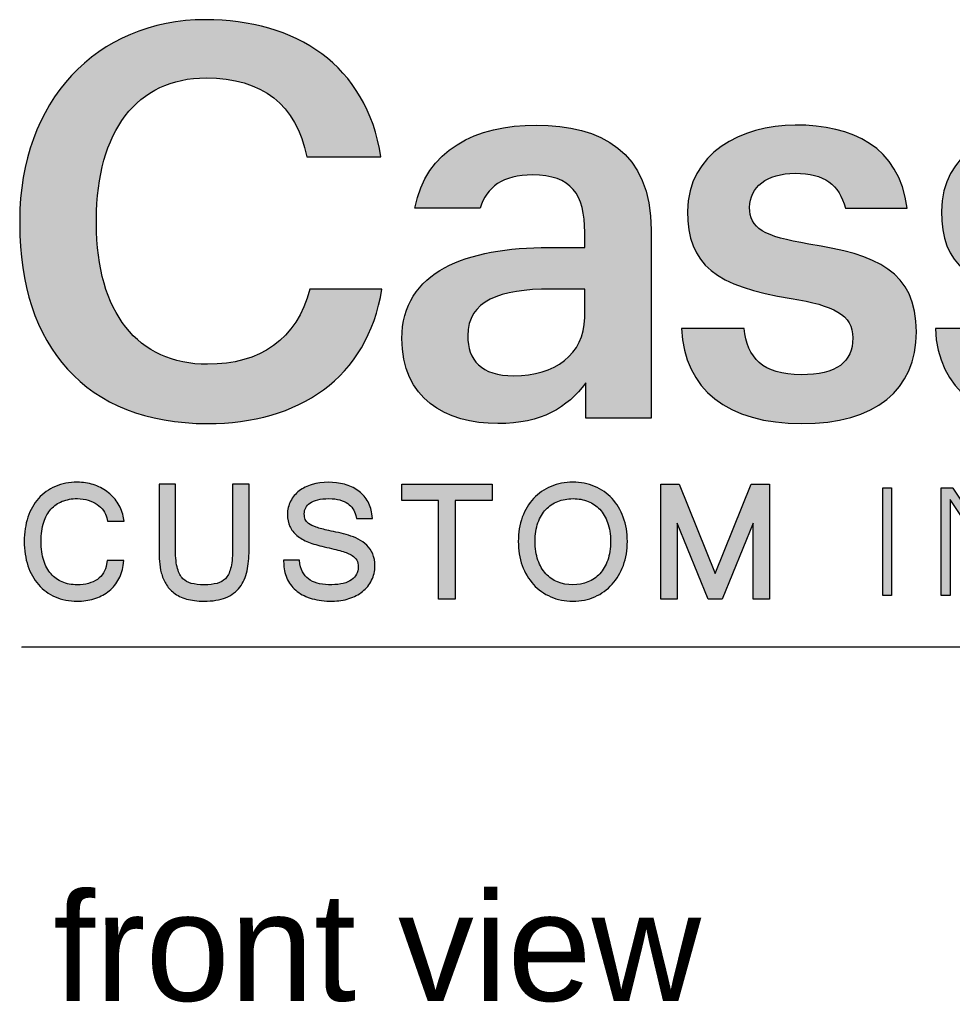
# Model space of a CAD drawing. Header units: centimetres. Extents: x -1 to 3462, y -8473 to -4832.
# Tile 10 of 18: x -1 to 340, y -5192 to -4832. Entities that reach past the tile are written whole.
import ezdxf

# ---------------------------------------------------------------- set-up
doc = ezdxf.new("R2010")
doc.units = ezdxf.units.CM
doc.layers.add('Livello 1', color=1, linetype='Continuous')

# ---------------------------------------------------------------- blocks, each defined once
blk = doc.blocks.new('block 2021')
at = {"layer": 'Livello 1', "color": 8, "lineweight": 35, "true_color": 0x6f6f6e}
blk.add_open_spline([(152.246, 554.916), (152.246, 554.916), (-193.965, 554.911), (-193.965, 554.911), (-193.965, 554.911), (152.246, 554.916), (152.246, 554.916)], degree=3, knots=[0, 0, 0, 0, 1, 1, 1, 2, 2, 2, 2], dxfattribs=at)
blk = doc.blocks.new('Logo Cassina')
at = {"true_color": 0xe9463f}
h = blk.add_hatch(color=13, dxfattribs=at)
h.dxf.hatch_style = 2
edge = h.paths.add_edge_path()
edge.add_spline(control_points=[(-17.058, 0.629), (-17.058, 0.629), (-15.099, 0.629), (-15.099, 0.629), (-15.489, -1.802), (-17.372, -3.032), (-19.842, -3.032), (-23.188, -3.032), (-24.958, -0.895), (-24.958, 2.392), (-24.958, 2.392), (-24.958, 2.511), (-24.958, 2.511), (-24.958, 5.723), (-22.875, 7.964), (-19.902, 7.964), (-17.452, 7.964), (-15.508, 6.73), (-15.128, 4.229), (-15.128, 4.229), (-17.145, 4.229), (-17.145, 4.229), (-17.429, 5.648), (-18.348, 6.38), (-19.887, 6.38), (-21.77, 6.38), (-22.867, 4.916), (-22.867, 2.526), (-22.867, 2.526), (-22.867, 2.407), (-22.867, 2.407), (-22.867, 0.001), (-21.752, -1.418), (-19.842, -1.418), (-18.433, -1.418), (-17.408, -0.745), (-17.058, 0.629)], knot_values=[0, 0, 0, 0, 1, 1, 1, 2, 2, 2, 3, 3, 3, 4, 4, 4, 5, 5, 5, 6, 6, 6, 7, 7, 7, 8, 8, 8, 9, 9, 9, 10, 10, 10, 11, 11, 11, 12, 12, 12, 12], degree=3, periodic=0)
h = blk.add_hatch(color=13, dxfattribs=at)
h.dxf.hatch_style = 1
edge = h.paths.add_edge_path()
edge.add_spline(control_points=[(-10.896, 5.095), (-12.537, 5.095), (-13.913, 4.423), (-14.199, 2.832), (-14.199, 2.832), (-12.428, 2.832), (-12.428, 2.832), (-12.255, 3.409), (-11.802, 3.736), (-11, 3.736), (-9.94, 3.736), (-9.581, 3.213), (-9.581, 2.168), (-9.581, 2.168), (-9.581, 1.764), (-9.581, 1.764), (-9.581, 1.764), (-10.552, 1.764), (-10.552, 1.764), (-12.793, 1.764), (-14.556, 1.107), (-14.556, -0.716), (-14.556, -2.344), (-13.376, -3.032), (-11.941, -3.032), (-10.746, -3.032), (-10.059, -2.598), (-9.551, -1.926), (-9.551, -1.926), (-9.551, -2.882), (-9.551, -2.882), (-9.551, -2.882), (-7.773, -2.882), (-7.773, -2.882), (-7.773, -2.882), (-7.773, 2.242), (-7.773, 2.242), (-7.773, 4.378), (-9.148, 5.095), (-10.896, 5.095)], knot_values=[0, 0, 0, 0, 1, 1, 1, 2, 2, 2, 3, 3, 3, 4, 4, 4, 5, 5, 5, 6, 6, 6, 7, 7, 7, 8, 8, 8, 9, 9, 9, 10, 10, 10, 11, 11, 11, 12, 12, 12, 13, 13, 13, 13], degree=3, periodic=0)
edge = h.paths.add_edge_path(flags=16)
edge.add_spline(control_points=[(-9.581, -0.148), (-9.581, -1.15), (-10.402, -1.732), (-11.508, -1.732), (-12.404, -1.732), (-12.763, -1.299), (-12.763, -0.641), (-12.763, 0.315), (-11.882, 0.629), (-10.507, 0.629), (-10.507, 0.629), (-9.581, 0.629), (-9.581, 0.629), (-9.581, 0.629), (-9.581, -0.148), (-9.581, -0.148)], knot_values=[0, 0, 0, 0, 1, 1, 1, 2, 2, 2, 3, 3, 3, 4, 4, 4, 5, 5, 5, 5], degree=3, periodic=0)
h = blk.add_hatch(color=13, dxfattribs=at)
h.dxf.hatch_style = 2
edge = h.paths.add_edge_path()
edge.add_spline(control_points=[(-0.802, 2.832), (-0.802, 2.832), (-2.486, 2.832), (-2.486, 2.832), (-2.652, 3.481), (-3.055, 3.781), (-3.852, 3.781), (-4.629, 3.781), (-5.092, 3.407), (-5.092, 2.854), (-5.092, 2.287), (-4.719, 2.062), (-3.479, 1.854), (-1.641, 1.57), (-0.551, 1.121), (-0.551, -0.537), (-0.551, -2.12), (-1.671, -3.032), (-3.673, -3.032), (-5.69, -3.032), (-6.87, -2.105), (-6.945, -0.447), (-6.945, -0.447), (-5.241, -0.447), (-5.241, -0.447), (-5.152, -1.238), (-4.748, -1.702), (-3.688, -1.702), (-2.717, -1.702), (-2.284, -1.358), (-2.284, -0.701), (-2.284, -0.059), (-2.807, 0.18), (-3.957, 0.374), (-6.019, 0.703), (-6.78, 1.286), (-6.78, 2.75), (-6.78, 4.318), (-5.317, 5.095), (-3.852, 5.095), (-2.284, 5.095), (-1.033, 4.519), (-0.802, 2.832)], knot_values=[0, 0, 0, 0, 1, 1, 1, 2, 2, 2, 3, 3, 3, 4, 4, 4, 5, 5, 5, 6, 6, 6, 7, 7, 7, 8, 8, 8, 9, 9, 9, 10, 10, 10, 11, 11, 11, 12, 12, 12, 13, 13, 13, 14, 14, 14, 14], degree=3, periodic=0)
h = blk.add_hatch(color=13, dxfattribs=at)
h.dxf.hatch_style = 2
edge = h.paths.add_edge_path()
edge.add_spline(control_points=[(6.105, 2.832), (6.105, 2.832), (4.421, 2.832), (4.421, 2.832), (4.256, 3.481), (3.853, 3.781), (3.055, 3.781), (2.279, 3.781), (1.816, 3.407), (1.816, 2.854), (1.816, 2.287), (2.189, 2.062), (3.429, 1.854), (5.266, 1.57), (6.356, 1.121), (6.356, -0.537), (6.356, -2.12), (5.236, -3.032), (3.235, -3.032), (1.218, -3.032), (0.038, -2.105), (-0.037, -0.447), (-0.037, -0.447), (1.666, -0.447), (1.666, -0.447), (1.756, -1.238), (2.159, -1.702), (3.22, -1.702), (4.191, -1.702), (4.624, -1.358), (4.624, -0.701), (4.624, -0.059), (4.101, 0.18), (2.95, 0.374), (0.889, 0.703), (0.128, 1.286), (0.128, 2.75), (0.128, 4.318), (1.592, 5.095), (3.055, 5.095), (4.624, 5.095), (5.875, 4.519), (6.105, 2.832)], knot_values=[0, 0, 0, 0, 1, 1, 1, 2, 2, 2, 3, 3, 3, 4, 4, 4, 5, 5, 5, 6, 6, 6, 7, 7, 7, 8, 8, 8, 9, 9, 9, 10, 10, 10, 11, 11, 11, 12, 12, 12, 13, 13, 13, 14, 14, 14, 14], degree=3, periodic=0)
h = blk.add_hatch(color=13, dxfattribs=at)
h.dxf.hatch_style = 2
edge = h.paths.add_edge_path()
edge.add_spline(control_points=[(-23.391, -7.867), (-23.611, -7.867), (-23.812, -7.828), (-23.989, -7.75), (-24.168, -7.672), (-24.322, -7.56), (-24.447, -7.417), (-24.571, -7.276), (-24.668, -7.102), (-24.735, -6.902), (-24.8, -6.705), (-24.834, -6.482), (-24.834, -6.239), (-24.834, -5.998), (-24.8, -5.777), (-24.735, -5.582), (-24.668, -5.385), (-24.571, -5.213), (-24.445, -5.071), (-24.319, -4.93), (-24.165, -4.819), (-23.986, -4.743), (-23.809, -4.667), (-23.608, -4.629), (-23.391, -4.629), (-23.24, -4.629), (-23.093, -4.651), (-22.956, -4.695), (-22.819, -4.739), (-22.694, -4.803), (-22.583, -4.883), (-22.472, -4.964), (-22.378, -5.062), (-22.301, -5.174), (-22.224, -5.287), (-22.17, -5.414), (-22.141, -5.55), (-22.141, -5.55), (-22.11, -5.692), (-22.11, -5.692), (-22.11, -5.692), (-22.569, -5.692), (-22.569, -5.692), (-22.569, -5.692), (-22.589, -5.6), (-22.589, -5.6), (-22.605, -5.53), (-22.635, -5.462), (-22.68, -5.4), (-22.724, -5.336), (-22.781, -5.281), (-22.849, -5.233), (-22.918, -5.185), (-22.999, -5.146), (-23.09, -5.118), (-23.182, -5.09), (-23.282, -5.075), (-23.388, -5.075), (-23.54, -5.075), (-23.679, -5.1), (-23.801, -5.149), (-23.92, -5.197), (-24.023, -5.268), (-24.106, -5.361), (-24.191, -5.455), (-24.258, -5.575), (-24.304, -5.718), (-24.352, -5.865), (-24.376, -6.04), (-24.376, -6.239), (-24.376, -6.438), (-24.352, -6.614), (-24.304, -6.763), (-24.257, -6.908), (-24.191, -7.03), (-24.105, -7.127), (-24.022, -7.222), (-23.919, -7.296), (-23.802, -7.345), (-23.682, -7.395), (-23.545, -7.421), (-23.396, -7.421), (-23.17, -7.421), (-22.985, -7.371), (-22.843, -7.274), (-22.706, -7.179), (-22.624, -7.043), (-22.591, -6.858), (-22.591, -6.858), (-22.573, -6.762), (-22.573, -6.762), (-22.573, -6.762), (-22.119, -6.762), (-22.119, -6.762), (-22.119, -6.762), (-22.139, -6.897), (-22.139, -6.897), (-22.163, -7.049), (-22.212, -7.188), (-22.284, -7.309), (-22.358, -7.43), (-22.45, -7.534), (-22.561, -7.616), (-22.67, -7.698), (-22.797, -7.762), (-22.939, -7.804), (-23.078, -7.846), (-23.23, -7.867), (-23.391, -7.867)], knot_values=[0, 0, 0, 0, 1, 1, 1, 2, 2, 2, 3, 3, 3, 4, 4, 4, 5, 5, 5, 6, 6, 6, 7, 7, 7, 8, 8, 8, 9, 9, 9, 10, 10, 10, 11, 11, 11, 12, 12, 12, 13, 13, 13, 14, 14, 14, 15, 15, 15, 16, 16, 16, 17, 17, 17, 18, 18, 18, 19, 19, 19, 20, 20, 20, 21, 21, 21, 22, 22, 22, 23, 23, 23, 24, 24, 24, 25, 25, 25, 26, 26, 26, 27, 27, 27, 28, 28, 28, 29, 29, 29, 30, 30, 30, 31, 31, 31, 32, 32, 32, 33, 33, 33, 34, 34, 34, 35, 35, 35, 36, 36, 36, 36], degree=3, periodic=0)
h = blk.add_hatch(color=13, dxfattribs=at)
h.dxf.hatch_style = 2
edge = h.paths.add_edge_path()
edge.add_spline(control_points=[(-19.94, -7.867), (-20.123, -7.867), (-20.283, -7.847), (-20.416, -7.809), (-20.552, -7.769), (-20.668, -7.712), (-20.76, -7.643), (-20.853, -7.572), (-20.929, -7.487), (-20.984, -7.39), (-21.036, -7.298), (-21.077, -7.199), (-21.104, -7.097), (-21.131, -6.996), (-21.147, -6.891), (-21.154, -6.783), (-21.16, -6.683), (-21.163, -6.581), (-21.163, -6.483), (-21.163, -6.483), (-21.163, -4.682), (-21.163, -4.682), (-21.163, -4.682), (-20.717, -4.682), (-20.717, -4.682), (-20.717, -4.682), (-20.717, -6.474), (-20.717, -6.474), (-20.717, -6.684), (-20.698, -6.854), (-20.662, -6.981), (-20.628, -7.099), (-20.579, -7.192), (-20.517, -7.255), (-20.454, -7.317), (-20.38, -7.359), (-20.29, -7.383), (-20.19, -7.408), (-20.072, -7.421), (-19.94, -7.421), (-19.805, -7.421), (-19.685, -7.408), (-19.584, -7.382), (-19.493, -7.359), (-19.419, -7.317), (-19.359, -7.255), (-19.298, -7.191), (-19.25, -7.098), (-19.217, -6.98), (-19.181, -6.854), (-19.163, -6.684), (-19.163, -6.474), (-19.163, -6.474), (-19.163, -4.682), (-19.163, -4.682), (-19.163, -4.682), (-18.716, -4.682), (-18.716, -4.682), (-18.716, -4.682), (-18.716, -6.483), (-18.716, -6.483), (-18.716, -6.688), (-18.734, -6.877), (-18.77, -7.042), (-18.807, -7.215), (-18.872, -7.365), (-18.965, -7.486), (-19.061, -7.611), (-19.192, -7.708), (-19.353, -7.773), (-19.51, -7.836), (-19.707, -7.867), (-19.94, -7.867)], knot_values=[0, 0, 0, 0, 1, 1, 1, 2, 2, 2, 3, 3, 3, 4, 4, 4, 5, 5, 5, 6, 6, 6, 7, 7, 7, 8, 8, 8, 9, 9, 9, 10, 10, 10, 11, 11, 11, 12, 12, 12, 13, 13, 13, 14, 14, 14, 15, 15, 15, 16, 16, 16, 17, 17, 17, 18, 18, 18, 19, 19, 19, 20, 20, 20, 21, 21, 21, 22, 22, 22, 23, 23, 23, 24, 24, 24, 24], degree=3, periodic=0)
h = blk.add_hatch(color=13, dxfattribs=at)
h.dxf.hatch_style = 2
edge = h.paths.add_edge_path()
edge.add_spline(control_points=[(-16.449, -7.867), (-16.655, -7.867), (-16.838, -7.845), (-16.995, -7.801), (-17.156, -7.756), (-17.292, -7.689), (-17.404, -7.603), (-17.518, -7.516), (-17.605, -7.408), (-17.667, -7.284), (-17.726, -7.162), (-17.761, -7.024), (-17.771, -6.874), (-17.771, -6.874), (-17.779, -6.749), (-17.779, -6.749), (-17.779, -6.749), (-17.345, -6.749), (-17.345, -6.749), (-17.345, -6.749), (-17.329, -6.847), (-17.329, -6.847), (-17.31, -6.961), (-17.277, -7.054), (-17.228, -7.126), (-17.179, -7.198), (-17.121, -7.255), (-17.05, -7.297), (-16.976, -7.341), (-16.891, -7.373), (-16.795, -7.391), (-16.59, -7.431), (-16.333, -7.432), (-16.15, -7.384), (-16.061, -7.36), (-15.985, -7.326), (-15.923, -7.282), (-15.865, -7.241), (-15.821, -7.193), (-15.791, -7.135), (-15.761, -7.079), (-15.746, -7.016), (-15.746, -6.943), (-15.746, -6.865), (-15.759, -6.8), (-15.785, -6.751), (-15.808, -6.705), (-15.85, -6.662), (-15.911, -6.624), (-15.981, -6.581), (-16.077, -6.54), (-16.196, -6.505), (-16.323, -6.467), (-16.482, -6.428), (-16.669, -6.388), (-16.835, -6.351), (-16.979, -6.309), (-17.098, -6.26), (-17.222, -6.21), (-17.327, -6.151), (-17.411, -6.082), (-17.499, -6.01), (-17.564, -5.926), (-17.607, -5.831), (-17.649, -5.737), (-17.67, -5.629), (-17.67, -5.508), (-17.67, -5.378), (-17.642, -5.256), (-17.586, -5.146), (-17.53, -5.037), (-17.451, -4.942), (-17.351, -4.865), (-17.252, -4.79), (-17.134, -4.73), (-16.998, -4.689), (-16.732, -4.609), (-16.386, -4.61), (-16.119, -4.685), (-15.983, -4.723), (-15.863, -4.778), (-15.759, -4.852), (-15.653, -4.926), (-15.566, -5.018), (-15.501, -5.124), (-15.435, -5.232), (-15.393, -5.354), (-15.375, -5.488), (-15.375, -5.488), (-15.357, -5.621), (-15.357, -5.621), (-15.357, -5.621), (-15.787, -5.621), (-15.787, -5.621), (-15.787, -5.621), (-15.809, -5.532), (-15.809, -5.532), (-15.825, -5.468), (-15.852, -5.406), (-15.889, -5.351), (-15.924, -5.296), (-15.97, -5.249), (-16.028, -5.209), (-16.086, -5.168), (-16.159, -5.136), (-16.242, -5.112), (-16.327, -5.088), (-16.427, -5.075), (-16.54, -5.075), (-16.773, -5.075), (-16.948, -5.116), (-17.06, -5.196), (-17.163, -5.27), (-17.211, -5.364), (-17.211, -5.493), (-17.211, -5.552), (-17.201, -5.602), (-17.184, -5.644), (-17.167, -5.682), (-17.137, -5.718), (-17.094, -5.749), (-17.045, -5.787), (-16.977, -5.821), (-16.892, -5.852), (-16.8, -5.884), (-16.683, -5.915), (-16.545, -5.944), (-16.46, -5.961), (-16.372, -5.98), (-16.282, -6), (-16.189, -6.02), (-16.097, -6.044), (-16.009, -6.071), (-15.917, -6.099), (-15.829, -6.134), (-15.746, -6.176), (-15.657, -6.22), (-15.58, -6.276), (-15.513, -6.341), (-15.446, -6.408), (-15.391, -6.488), (-15.351, -6.58), (-15.31, -6.673), (-15.289, -6.782), (-15.289, -6.906), (-15.289, -7.047), (-15.32, -7.179), (-15.381, -7.299), (-15.439, -7.416), (-15.523, -7.519), (-15.628, -7.604), (-15.731, -7.688), (-15.856, -7.753), (-15.996, -7.799), (-16.136, -7.844), (-16.288, -7.867), (-16.449, -7.867)], knot_values=[0, 0, 0, 0, 1, 1, 1, 2, 2, 2, 3, 3, 3, 4, 4, 4, 5, 5, 5, 6, 6, 6, 7, 7, 7, 8, 8, 8, 9, 9, 9, 10, 10, 10, 11, 11, 11, 12, 12, 12, 13, 13, 13, 14, 14, 14, 15, 15, 15, 16, 16, 16, 17, 17, 17, 18, 18, 18, 19, 19, 19, 20, 20, 20, 21, 21, 21, 22, 22, 22, 23, 23, 23, 24, 24, 24, 25, 25, 25, 26, 26, 26, 27, 27, 27, 28, 28, 28, 29, 29, 29, 30, 30, 30, 31, 31, 31, 32, 32, 32, 33, 33, 33, 34, 34, 34, 35, 35, 35, 36, 36, 36, 37, 37, 37, 38, 38, 38, 39, 39, 39, 40, 40, 40, 41, 41, 41, 42, 42, 42, 43, 43, 43, 44, 44, 44, 45, 45, 45, 46, 46, 46, 47, 47, 47, 48, 48, 48, 49, 49, 49, 50, 50, 50, 51, 51, 51, 52, 52, 52, 52], degree=3, periodic=0)
h = blk.add_hatch(color=13, dxfattribs=at)
h.dxf.hatch_style = 2
h.paths.add_polyline_path([(-13.109, -7.814), (-13.556, -7.814), (-13.556, -5.128), (-14.558, -5.128), (-14.558, -4.682), (-12.095, -4.682), (-12.095, -5.128), (-13.109, -5.128)])
h = blk.add_hatch(color=13, dxfattribs=at)
h.dxf.hatch_style = 1
edge = h.paths.add_edge_path()
edge.add_spline(control_points=[(-9.903, -7.868), (-10.119, -7.868), (-10.321, -7.828), (-10.502, -7.748), (-10.685, -7.668), (-10.844, -7.555), (-10.975, -7.411), (-11.106, -7.268), (-11.209, -7.094), (-11.281, -6.895), (-11.352, -6.698), (-11.388, -6.477), (-11.388, -6.239), (-11.388, -5.999), (-11.352, -5.778), (-11.279, -5.582), (-11.206, -5.384), (-11.102, -5.213), (-10.97, -5.072), (-10.838, -4.931), (-10.679, -4.821), (-10.497, -4.744), (-10.317, -4.668), (-10.116, -4.629), (-9.903, -4.629), (-9.691, -4.629), (-9.491, -4.668), (-9.309, -4.744), (-9.127, -4.821), (-8.968, -4.932), (-8.836, -5.074), (-8.705, -5.216), (-8.602, -5.387), (-8.529, -5.584), (-8.457, -5.78), (-8.419, -6), (-8.419, -6.239), (-8.419, -6.476), (-8.456, -6.696), (-8.528, -6.893), (-8.599, -7.091), (-8.702, -7.265), (-8.833, -7.409), (-8.964, -7.554), (-9.122, -7.668), (-9.304, -7.748), (-9.485, -7.828), (-9.686, -7.868), (-9.903, -7.868)], knot_values=[0, 0, 0, 0, 1, 1, 1, 2, 2, 2, 3, 3, 3, 4, 4, 4, 5, 5, 5, 6, 6, 6, 7, 7, 7, 8, 8, 8, 9, 9, 9, 10, 10, 10, 11, 11, 11, 12, 12, 12, 13, 13, 13, 14, 14, 14, 15, 15, 15, 16, 16, 16, 16], degree=3, periodic=0)
edge = h.paths.add_edge_path(flags=16)
edge.add_spline(control_points=[(-9.897, -5.076), (-10.049, -5.076), (-10.19, -5.101), (-10.315, -5.152), (-10.44, -5.202), (-10.547, -5.276), (-10.638, -5.371), (-10.728, -5.467), (-10.8, -5.588), (-10.852, -5.731), (-10.904, -5.876), (-10.931, -6.047), (-10.931, -6.239), (-10.931, -6.431), (-10.905, -6.604), (-10.853, -6.752), (-10.802, -6.897), (-10.731, -7.021), (-10.64, -7.12), (-10.551, -7.218), (-10.443, -7.293), (-10.32, -7.344), (-10.069, -7.447), (-9.741, -7.447), (-9.491, -7.344), (-9.367, -7.293), (-9.259, -7.218), (-9.169, -7.12), (-9.078, -7.021), (-9.005, -6.897), (-8.954, -6.752), (-8.903, -6.603), (-8.877, -6.431), (-8.877, -6.239), (-8.877, -6.045), (-8.903, -5.874), (-8.956, -5.728), (-9.007, -5.586), (-9.079, -5.464), (-9.169, -5.367), (-9.259, -5.273), (-9.365, -5.199), (-9.487, -5.15), (-9.611, -5.101), (-9.749, -5.076), (-9.897, -5.076)], knot_values=[0, 0, 0, 0, 1, 1, 1, 2, 2, 2, 3, 3, 3, 4, 4, 4, 5, 5, 5, 6, 6, 6, 7, 7, 7, 8, 8, 8, 9, 9, 9, 10, 10, 10, 11, 11, 11, 12, 12, 12, 13, 13, 13, 14, 14, 14, 15, 15, 15, 15], degree=3, periodic=0)
h = blk.add_hatch(color=13, dxfattribs=at)
h.dxf.hatch_style = 2
h.paths.add_polyline_path([(-4.548, -7.814), (-4.995, -7.814), (-4.995, -5.744), (-5.841, -7.814), (-6.221, -7.814), (-7.065, -5.745), (-7.065, -7.814), (-7.512, -7.814), (-7.512, -4.682), (-7.008, -4.682), (-6.031, -7.118), (-5.047, -4.682), (-4.548, -4.682)])
h = blk.add_hatch(color=13, dxfattribs=at)
h.dxf.hatch_style = 2
h.paths.add_polyline_path([(-1.228, -7.712), (-1.469, -7.712), (-1.469, -4.784), (-1.228, -4.784)])
h = blk.add_hatch(color=13, dxfattribs=at)
h.dxf.hatch_style = 2
h.paths.add_polyline_path([(2.411, -7.712), (2.111, -7.712), (2.106, -7.705), (0.366, -5.099), (0.366, -7.712), (0.124, -7.712), (0.124, -4.784), (0.438, -4.784), (0.442, -4.791), (2.17, -7.392), (2.17, -4.784), (2.411, -4.784)])
at = {"color": 13, "true_color": 0xe9463f}
for points in [[(-13.109, -7.814), (-13.556, -7.814), (-13.556, -5.128), (-14.558, -5.128), (-14.558, -4.682), (-12.095, -4.682), (-12.095, -5.128), (-13.109, -5.128), (-13.109, -7.814)], [(-4.548, -7.814), (-4.995, -7.814), (-4.995, -5.744), (-5.841, -7.814), (-6.221, -7.814), (-7.065, -5.745), (-7.065, -7.814), (-7.512, -7.814), (-7.512, -4.682), (-7.008, -4.682), (-6.031, -7.118), (-5.047, -4.682), (-4.548, -4.682), (-4.548, -7.814)], [(-1.228, -7.712), (-1.469, -7.712), (-1.469, -4.784), (-1.228, -4.784), (-1.228, -7.712)], [(2.411, -7.712), (2.111, -7.712), (2.106, -7.705), (0.366, -5.099), (0.366, -7.712), (0.124, -7.712), (0.124, -4.784), (0.438, -4.784), (0.442, -4.791), (2.17, -7.392), (2.17, -4.784), (2.411, -4.784), (2.411, -7.712)]]:
    blk.add_lwpolyline(points, dxfattribs=at)
for points, knots in [([(-17.058, 0.629), (-17.058, 0.629), (-15.099, 0.629), (-15.099, 0.629), (-15.489, -1.802), (-17.372, -3.032), (-19.842, -3.032), (-23.188, -3.032), (-24.958, -0.895), (-24.958, 2.392), (-24.958, 2.392), (-24.958, 2.511), (-24.958, 2.511), (-24.958, 5.723), (-22.875, 7.964), (-19.902, 7.964), (-17.452, 7.964), (-15.508, 6.73), (-15.128, 4.229), (-15.128, 4.229), (-17.145, 4.229), (-17.145, 4.229), (-17.429, 5.648), (-18.348, 6.38), (-19.887, 6.38), (-21.77, 6.38), (-22.867, 4.916), (-22.867, 2.526), (-22.867, 2.526), (-22.867, 2.407), (-22.867, 2.407), (-22.867, 0.001), (-21.752, -1.418), (-19.842, -1.418), (-18.433, -1.418), (-17.408, -0.745), (-17.058, 0.629)], [0, 0, 0, 0, 1, 1, 1, 2, 2, 2, 3, 3, 3, 4, 4, 4, 5, 5, 5, 6, 6, 6, 7, 7, 7, 8, 8, 8, 9, 9, 9, 10, 10, 10, 11, 11, 11, 12, 12, 12, 12]), ([(-10.896, 5.095), (-12.537, 5.095), (-13.913, 4.423), (-14.199, 2.832), (-14.199, 2.832), (-12.428, 2.832), (-12.428, 2.832), (-12.255, 3.409), (-11.802, 3.736), (-11, 3.736), (-9.94, 3.736), (-9.581, 3.213), (-9.581, 2.168), (-9.581, 2.168), (-9.581, 1.764), (-9.581, 1.764), (-9.581, 1.764), (-10.552, 1.764), (-10.552, 1.764), (-12.793, 1.764), (-14.556, 1.107), (-14.556, -0.716), (-14.556, -2.344), (-13.376, -3.032), (-11.941, -3.032), (-10.746, -3.032), (-10.059, -2.598), (-9.551, -1.926), (-9.551, -1.926), (-9.551, -2.882), (-9.551, -2.882), (-9.551, -2.882), (-7.773, -2.882), (-7.773, -2.882), (-7.773, -2.882), (-7.773, 2.242), (-7.773, 2.242), (-7.773, 4.378), (-9.148, 5.095), (-10.896, 5.095)], [0, 0, 0, 0, 1, 1, 1, 2, 2, 2, 3, 3, 3, 4, 4, 4, 5, 5, 5, 6, 6, 6, 7, 7, 7, 8, 8, 8, 9, 9, 9, 10, 10, 10, 11, 11, 11, 12, 12, 12, 13, 13, 13, 13]), ([(-0.802, 2.832), (-0.802, 2.832), (-2.486, 2.832), (-2.486, 2.832), (-2.652, 3.481), (-3.055, 3.781), (-3.852, 3.781), (-4.629, 3.781), (-5.092, 3.407), (-5.092, 2.854), (-5.092, 2.287), (-4.719, 2.062), (-3.479, 1.854), (-1.641, 1.57), (-0.551, 1.121), (-0.551, -0.537), (-0.551, -2.12), (-1.671, -3.032), (-3.673, -3.032), (-5.69, -3.032), (-6.87, -2.105), (-6.945, -0.447), (-6.945, -0.447), (-5.241, -0.447), (-5.241, -0.447), (-5.152, -1.238), (-4.748, -1.702), (-3.688, -1.702), (-2.717, -1.702), (-2.284, -1.358), (-2.284, -0.701), (-2.284, -0.059), (-2.807, 0.18), (-3.957, 0.374), (-6.019, 0.703), (-6.78, 1.286), (-6.78, 2.75), (-6.78, 4.318), (-5.317, 5.095), (-3.852, 5.095), (-2.284, 5.095), (-1.033, 4.519), (-0.802, 2.832)], [0, 0, 0, 0, 1, 1, 1, 2, 2, 2, 3, 3, 3, 4, 4, 4, 5, 5, 5, 6, 6, 6, 7, 7, 7, 8, 8, 8, 9, 9, 9, 10, 10, 10, 11, 11, 11, 12, 12, 12, 13, 13, 13, 14, 14, 14, 14]), ([(6.105, 2.832), (6.105, 2.832), (4.421, 2.832), (4.421, 2.832), (4.256, 3.481), (3.853, 3.781), (3.055, 3.781), (2.279, 3.781), (1.816, 3.407), (1.816, 2.854), (1.816, 2.287), (2.189, 2.062), (3.429, 1.854), (5.266, 1.57), (6.356, 1.121), (6.356, -0.537), (6.356, -2.12), (5.236, -3.032), (3.235, -3.032), (1.218, -3.032), (0.038, -2.105), (-0.037, -0.447), (-0.037, -0.447), (1.666, -0.447), (1.666, -0.447), (1.756, -1.238), (2.159, -1.702), (3.22, -1.702), (4.191, -1.702), (4.624, -1.358), (4.624, -0.701), (4.624, -0.059), (4.101, 0.18), (2.95, 0.374), (0.889, 0.703), (0.128, 1.286), (0.128, 2.75), (0.128, 4.318), (1.592, 5.095), (3.055, 5.095), (4.624, 5.095), (5.875, 4.519), (6.105, 2.832)], [0, 0, 0, 0, 1, 1, 1, 2, 2, 2, 3, 3, 3, 4, 4, 4, 5, 5, 5, 6, 6, 6, 7, 7, 7, 8, 8, 8, 9, 9, 9, 10, 10, 10, 11, 11, 11, 12, 12, 12, 13, 13, 13, 14, 14, 14, 14]), ([(-9.581, -0.148), (-9.581, -1.15), (-10.402, -1.732), (-11.508, -1.732), (-12.404, -1.732), (-12.763, -1.299), (-12.763, -0.641), (-12.763, 0.315), (-11.882, 0.629), (-10.507, 0.629), (-10.507, 0.629), (-9.581, 0.629), (-9.581, 0.629), (-9.581, 0.629), (-9.581, -0.148), (-9.581, -0.148)], [0, 0, 0, 0, 1, 1, 1, 2, 2, 2, 3, 3, 3, 4, 4, 4, 5, 5, 5, 5]), ([(-23.391, -7.867), (-23.611, -7.867), (-23.812, -7.828), (-23.989, -7.75), (-24.168, -7.672), (-24.322, -7.56), (-24.447, -7.417), (-24.571, -7.276), (-24.668, -7.102), (-24.735, -6.902), (-24.8, -6.705), (-24.834, -6.482), (-24.834, -6.239), (-24.834, -5.998), (-24.8, -5.777), (-24.735, -5.582), (-24.668, -5.385), (-24.571, -5.213), (-24.445, -5.071), (-24.319, -4.93), (-24.165, -4.819), (-23.986, -4.743), (-23.809, -4.667), (-23.608, -4.629), (-23.391, -4.629), (-23.24, -4.629), (-23.093, -4.651), (-22.956, -4.695), (-22.819, -4.739), (-22.694, -4.803), (-22.583, -4.883), (-22.472, -4.964), (-22.378, -5.062), (-22.301, -5.174), (-22.224, -5.287), (-22.17, -5.414), (-22.141, -5.55), (-22.141, -5.55), (-22.11, -5.692), (-22.11, -5.692), (-22.11, -5.692), (-22.569, -5.692), (-22.569, -5.692), (-22.569, -5.692), (-22.589, -5.6), (-22.589, -5.6), (-22.605, -5.53), (-22.635, -5.462), (-22.68, -5.4), (-22.724, -5.336), (-22.781, -5.281), (-22.849, -5.233), (-22.918, -5.185), (-22.999, -5.146), (-23.09, -5.118), (-23.182, -5.09), (-23.282, -5.075), (-23.388, -5.075), (-23.54, -5.075), (-23.679, -5.1), (-23.801, -5.149), (-23.92, -5.197), (-24.023, -5.268), (-24.106, -5.361), (-24.191, -5.455), (-24.258, -5.575), (-24.304, -5.718), (-24.352, -5.865), (-24.376, -6.04), (-24.376, -6.239), (-24.376, -6.438), (-24.352, -6.614), (-24.304, -6.763), (-24.257, -6.908), (-24.191, -7.03), (-24.105, -7.127), (-24.022, -7.222), (-23.919, -7.296), (-23.802, -7.345), (-23.682, -7.395), (-23.545, -7.421), (-23.396, -7.421), (-23.17, -7.421), (-22.985, -7.371), (-22.843, -7.274), (-22.706, -7.179), (-22.624, -7.043), (-22.591, -6.858), (-22.591, -6.858), (-22.573, -6.762), (-22.573, -6.762), (-22.573, -6.762), (-22.119, -6.762), (-22.119, -6.762), (-22.119, -6.762), (-22.139, -6.897), (-22.139, -6.897), (-22.163, -7.049), (-22.212, -7.188), (-22.284, -7.309), (-22.358, -7.43), (-22.45, -7.534), (-22.561, -7.616), (-22.67, -7.698), (-22.797, -7.762), (-22.939, -7.804), (-23.078, -7.846), (-23.23, -7.867), (-23.391, -7.867)], [0, 0, 0, 0, 1, 1, 1, 2, 2, 2, 3, 3, 3, 4, 4, 4, 5, 5, 5, 6, 6, 6, 7, 7, 7, 8, 8, 8, 9, 9, 9, 10, 10, 10, 11, 11, 11, 12, 12, 12, 13, 13, 13, 14, 14, 14, 15, 15, 15, 16, 16, 16, 17, 17, 17, 18, 18, 18, 19, 19, 19, 20, 20, 20, 21, 21, 21, 22, 22, 22, 23, 23, 23, 24, 24, 24, 25, 25, 25, 26, 26, 26, 27, 27, 27, 28, 28, 28, 29, 29, 29, 30, 30, 30, 31, 31, 31, 32, 32, 32, 33, 33, 33, 34, 34, 34, 35, 35, 35, 36, 36, 36, 36]), ([(-19.94, -7.867), (-20.123, -7.867), (-20.283, -7.847), (-20.416, -7.809), (-20.552, -7.769), (-20.668, -7.712), (-20.76, -7.643), (-20.853, -7.572), (-20.929, -7.487), (-20.984, -7.39), (-21.036, -7.298), (-21.077, -7.199), (-21.104, -7.097), (-21.131, -6.996), (-21.147, -6.891), (-21.154, -6.783), (-21.16, -6.683), (-21.163, -6.581), (-21.163, -6.483), (-21.163, -6.483), (-21.163, -4.682), (-21.163, -4.682), (-21.163, -4.682), (-20.717, -4.682), (-20.717, -4.682), (-20.717, -4.682), (-20.717, -6.474), (-20.717, -6.474), (-20.717, -6.684), (-20.698, -6.854), (-20.662, -6.981), (-20.628, -7.099), (-20.579, -7.192), (-20.517, -7.255), (-20.454, -7.317), (-20.38, -7.359), (-20.29, -7.383), (-20.19, -7.408), (-20.072, -7.421), (-19.94, -7.421), (-19.805, -7.421), (-19.685, -7.408), (-19.584, -7.382), (-19.493, -7.359), (-19.419, -7.317), (-19.359, -7.255), (-19.298, -7.191), (-19.25, -7.098), (-19.217, -6.98), (-19.181, -6.854), (-19.163, -6.684), (-19.163, -6.474), (-19.163, -6.474), (-19.163, -4.682), (-19.163, -4.682), (-19.163, -4.682), (-18.716, -4.682), (-18.716, -4.682), (-18.716, -4.682), (-18.716, -6.483), (-18.716, -6.483), (-18.716, -6.688), (-18.734, -6.877), (-18.77, -7.042), (-18.807, -7.215), (-18.872, -7.365), (-18.965, -7.486), (-19.061, -7.611), (-19.192, -7.708), (-19.353, -7.773), (-19.51, -7.836), (-19.707, -7.867), (-19.94, -7.867)], [0, 0, 0, 0, 1, 1, 1, 2, 2, 2, 3, 3, 3, 4, 4, 4, 5, 5, 5, 6, 6, 6, 7, 7, 7, 8, 8, 8, 9, 9, 9, 10, 10, 10, 11, 11, 11, 12, 12, 12, 13, 13, 13, 14, 14, 14, 15, 15, 15, 16, 16, 16, 17, 17, 17, 18, 18, 18, 19, 19, 19, 20, 20, 20, 21, 21, 21, 22, 22, 22, 23, 23, 23, 24, 24, 24, 24]), ([(-16.449, -7.867), (-16.655, -7.867), (-16.838, -7.845), (-16.995, -7.801), (-17.156, -7.756), (-17.292, -7.689), (-17.404, -7.603), (-17.518, -7.516), (-17.605, -7.408), (-17.667, -7.284), (-17.726, -7.162), (-17.761, -7.024), (-17.771, -6.874), (-17.771, -6.874), (-17.779, -6.749), (-17.779, -6.749), (-17.779, -6.749), (-17.345, -6.749), (-17.345, -6.749), (-17.345, -6.749), (-17.329, -6.847), (-17.329, -6.847), (-17.31, -6.961), (-17.277, -7.054), (-17.228, -7.126), (-17.179, -7.198), (-17.121, -7.255), (-17.05, -7.297), (-16.976, -7.341), (-16.891, -7.373), (-16.795, -7.391), (-16.59, -7.431), (-16.333, -7.432), (-16.15, -7.384), (-16.061, -7.36), (-15.985, -7.326), (-15.923, -7.282), (-15.865, -7.241), (-15.821, -7.193), (-15.791, -7.135), (-15.761, -7.079), (-15.746, -7.016), (-15.746, -6.943), (-15.746, -6.865), (-15.759, -6.8), (-15.785, -6.751), (-15.808, -6.705), (-15.85, -6.662), (-15.911, -6.624), (-15.981, -6.581), (-16.077, -6.54), (-16.196, -6.505), (-16.323, -6.467), (-16.482, -6.428), (-16.669, -6.388), (-16.835, -6.351), (-16.979, -6.309), (-17.098, -6.26), (-17.222, -6.21), (-17.327, -6.151), (-17.411, -6.082), (-17.499, -6.01), (-17.564, -5.926), (-17.607, -5.831), (-17.649, -5.737), (-17.67, -5.629), (-17.67, -5.508), (-17.67, -5.378), (-17.642, -5.256), (-17.586, -5.146), (-17.53, -5.037), (-17.451, -4.942), (-17.351, -4.865), (-17.252, -4.79), (-17.134, -4.73), (-16.998, -4.689), (-16.732, -4.609), (-16.386, -4.61), (-16.119, -4.685), (-15.983, -4.723), (-15.863, -4.778), (-15.759, -4.852), (-15.653, -4.926), (-15.566, -5.018), (-15.501, -5.124), (-15.435, -5.232), (-15.393, -5.354), (-15.375, -5.488), (-15.375, -5.488), (-15.357, -5.621), (-15.357, -5.621), (-15.357, -5.621), (-15.787, -5.621), (-15.787, -5.621), (-15.787, -5.621), (-15.809, -5.532), (-15.809, -5.532), (-15.825, -5.468), (-15.852, -5.406), (-15.889, -5.351), (-15.924, -5.296), (-15.97, -5.249), (-16.028, -5.209), (-16.086, -5.168), (-16.159, -5.136), (-16.242, -5.112), (-16.327, -5.088), (-16.427, -5.075), (-16.54, -5.075), (-16.773, -5.075), (-16.948, -5.116), (-17.06, -5.196), (-17.163, -5.27), (-17.211, -5.364), (-17.211, -5.493), (-17.211, -5.552), (-17.201, -5.602), (-17.184, -5.644), (-17.167, -5.682), (-17.137, -5.718), (-17.094, -5.749), (-17.045, -5.787), (-16.977, -5.821), (-16.892, -5.852), (-16.8, -5.884), (-16.683, -5.915), (-16.545, -5.944), (-16.46, -5.961), (-16.372, -5.98), (-16.282, -6), (-16.189, -6.02), (-16.097, -6.044), (-16.009, -6.071), (-15.917, -6.099), (-15.829, -6.134), (-15.746, -6.176), (-15.657, -6.22), (-15.58, -6.276), (-15.513, -6.341), (-15.446, -6.408), (-15.391, -6.488), (-15.351, -6.58), (-15.31, -6.673), (-15.289, -6.782), (-15.289, -6.906), (-15.289, -7.047), (-15.32, -7.179), (-15.381, -7.299), (-15.439, -7.416), (-15.523, -7.519), (-15.628, -7.604), (-15.731, -7.688), (-15.856, -7.753), (-15.996, -7.799), (-16.136, -7.844), (-16.288, -7.867), (-16.449, -7.867)], [0, 0, 0, 0, 1, 1, 1, 2, 2, 2, 3, 3, 3, 4, 4, 4, 5, 5, 5, 6, 6, 6, 7, 7, 7, 8, 8, 8, 9, 9, 9, 10, 10, 10, 11, 11, 11, 12, 12, 12, 13, 13, 13, 14, 14, 14, 15, 15, 15, 16, 16, 16, 17, 17, 17, 18, 18, 18, 19, 19, 19, 20, 20, 20, 21, 21, 21, 22, 22, 22, 23, 23, 23, 24, 24, 24, 25, 25, 25, 26, 26, 26, 27, 27, 27, 28, 28, 28, 29, 29, 29, 30, 30, 30, 31, 31, 31, 32, 32, 32, 33, 33, 33, 34, 34, 34, 35, 35, 35, 36, 36, 36, 37, 37, 37, 38, 38, 38, 39, 39, 39, 40, 40, 40, 41, 41, 41, 42, 42, 42, 43, 43, 43, 44, 44, 44, 45, 45, 45, 46, 46, 46, 47, 47, 47, 48, 48, 48, 49, 49, 49, 50, 50, 50, 51, 51, 51, 52, 52, 52, 52]), ([(-9.903, -7.868), (-10.119, -7.868), (-10.321, -7.828), (-10.502, -7.748), (-10.685, -7.668), (-10.844, -7.555), (-10.975, -7.411), (-11.106, -7.268), (-11.209, -7.094), (-11.281, -6.895), (-11.352, -6.698), (-11.388, -6.477), (-11.388, -6.239), (-11.388, -5.999), (-11.352, -5.778), (-11.279, -5.582), (-11.206, -5.384), (-11.102, -5.213), (-10.97, -5.072), (-10.838, -4.931), (-10.679, -4.821), (-10.497, -4.744), (-10.317, -4.668), (-10.116, -4.629), (-9.903, -4.629), (-9.691, -4.629), (-9.491, -4.668), (-9.309, -4.744), (-9.127, -4.821), (-8.968, -4.932), (-8.836, -5.074), (-8.705, -5.216), (-8.602, -5.387), (-8.529, -5.584), (-8.457, -5.78), (-8.419, -6), (-8.419, -6.239), (-8.419, -6.476), (-8.456, -6.696), (-8.528, -6.893), (-8.599, -7.091), (-8.702, -7.265), (-8.833, -7.409), (-8.964, -7.554), (-9.122, -7.668), (-9.304, -7.748), (-9.485, -7.828), (-9.686, -7.868), (-9.903, -7.868)], [0, 0, 0, 0, 1, 1, 1, 2, 2, 2, 3, 3, 3, 4, 4, 4, 5, 5, 5, 6, 6, 6, 7, 7, 7, 8, 8, 8, 9, 9, 9, 10, 10, 10, 11, 11, 11, 12, 12, 12, 13, 13, 13, 14, 14, 14, 15, 15, 15, 16, 16, 16, 16]), ([(-9.897, -5.076), (-10.049, -5.076), (-10.19, -5.101), (-10.315, -5.152), (-10.44, -5.202), (-10.547, -5.276), (-10.638, -5.371), (-10.728, -5.467), (-10.8, -5.588), (-10.852, -5.731), (-10.904, -5.876), (-10.931, -6.047), (-10.931, -6.239), (-10.931, -6.431), (-10.905, -6.604), (-10.853, -6.752), (-10.802, -6.897), (-10.731, -7.021), (-10.64, -7.12), (-10.551, -7.218), (-10.443, -7.293), (-10.32, -7.344), (-10.069, -7.447), (-9.741, -7.447), (-9.491, -7.344), (-9.367, -7.293), (-9.259, -7.218), (-9.169, -7.12), (-9.078, -7.021), (-9.005, -6.897), (-8.954, -6.752), (-8.903, -6.603), (-8.877, -6.431), (-8.877, -6.239), (-8.877, -6.045), (-8.903, -5.874), (-8.956, -5.728), (-9.007, -5.586), (-9.079, -5.464), (-9.169, -5.367), (-9.259, -5.273), (-9.365, -5.199), (-9.487, -5.15), (-9.611, -5.101), (-9.749, -5.076), (-9.897, -5.076)], [0, 0, 0, 0, 1, 1, 1, 2, 2, 2, 3, 3, 3, 4, 4, 4, 5, 5, 5, 6, 6, 6, 7, 7, 7, 8, 8, 8, 9, 9, 9, 10, 10, 10, 11, 11, 11, 12, 12, 12, 13, 13, 13, 14, 14, 14, 15, 15, 15, 15])]:
    blk.add_open_spline(points, degree=3, knots=knots, dxfattribs=at)

msp = doc.modelspace()

# ---------------------------------------------------------------- block references
at = {"color": 13, "true_color": 0xe9463f, "xscale": 13.44157859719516, "yscale": 13.44157859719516, "zscale": 13.44157859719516}
msp.add_blockref('Logo Cassina', (334.63, -4939.19), dxfattribs=at)
at = {"layer": 'Livello 1', "xscale": 10, "yscale": 10, "zscale": 10}
msp.add_blockref('block 2021', (1939.65, -10610.86), dxfattribs=at)

# ---------------------------------------------------------------- texts
at = {"insert": (11.39, -5191.77), "char_height": 39.648, "attachment_point": 7}
msp.add_mtext('\\fArial|b0|i0|c0|p34;\\W1;front view', dxfattribs=at)

doc.saveas('drawing.dxf')
